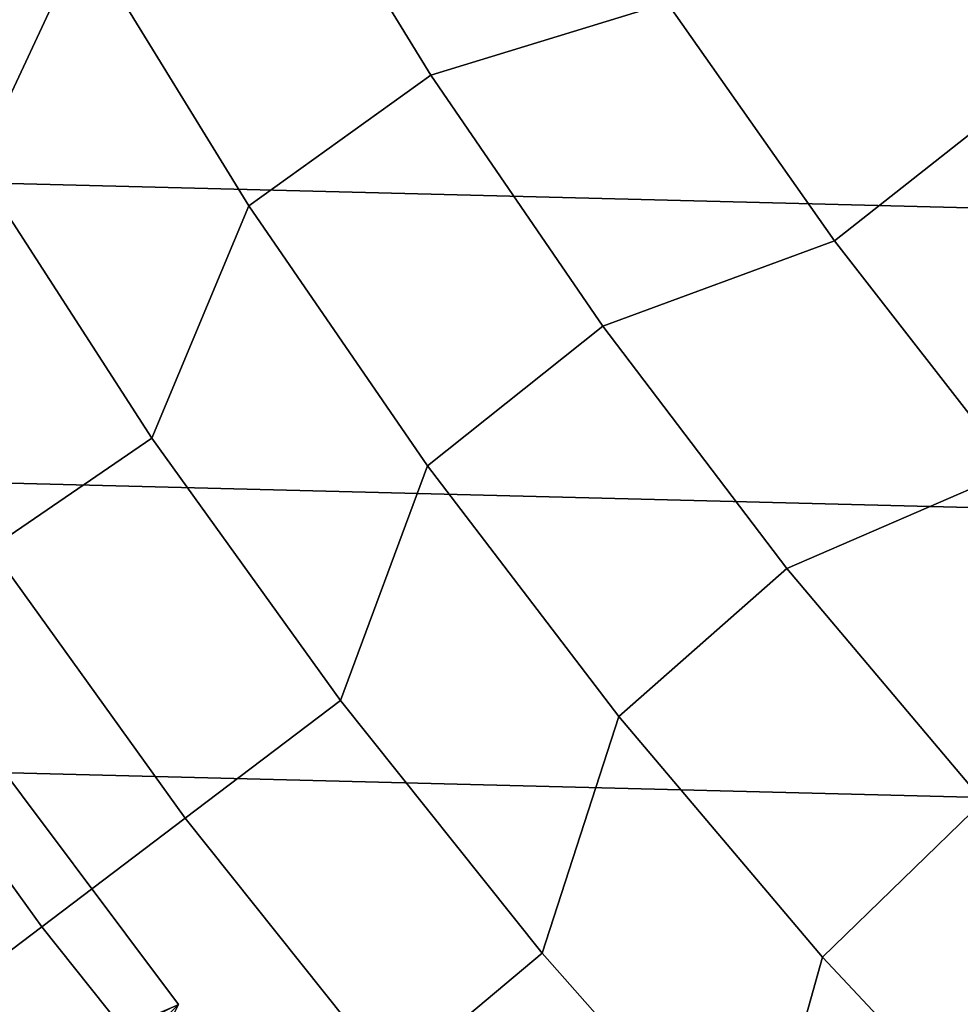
# Model space of a CAD drawing. Header units: metres. Extents: x -248 to 28, y -28 to 28.
# Tile 250 of 256: x -20.87 to -17.29, y -16.04 to -12.29. Entities that reach past the tile are written whole.
import ezdxf

# ---------------------------------------------------------------- set-up
doc = ezdxf.new("R2010")
doc.units = ezdxf.units.M
doc.layers.add('solid_10_061_053_XXX', color=7, linetype='CONTINUOUS')

msp = doc.modelspace()

# ---------------------------------------------------------------- linework, layer by layer
at = {"layer": 'solid_10_061_053_XXX'}
for points in [[(23.170242, -12.860395, -9.8), (-23.791882, -11.670311, -9.8), (-24.352528, -10.450079, -9.8), (23.791927, -11.67022, -9.8)], [(-21.035784, -12.8547, 138.351929), (-20.628422, -11.980732, 139.504547), (-21.20467, -10.928481, 139.504547), (-21.650389, -11.790174, 138.351929)], [(-16.910015, -10.952515, 143.698639), (-17.631235, -11.677813, 142.717407), (-17.023932, -12.546615, 142.717407), (-16.337591, -11.789371, 143.698639)], [(-18.40876, -12.229705, 141.689758), (-18.998137, -11.292429, 141.689758), (-19.912558, -11.518391, 140.617996), (-19.307865, -12.505585, 140.617996)], [(-19.912558, -11.518391, 140.617996), (-20.628422, -11.980732, 139.504547), (-20, -13.002682, 139.504547), (-19.307865, -12.505585, 140.617996)], [(22.489111, -14.017485, -9.8), (-23.170195, -12.860483, -9.8), (-23.791882, -11.670311, -9.8), (23.170242, -12.860395, -9.8)], [(-17.631235, -11.677813, 142.717407), (-18.40876, -12.229705, 141.689758), (-17.773184, -13.136288, 141.689758), (-17.023932, -12.546615, 142.717407)], [(-20.368881, -13.887268, 138.351929), (-20, -13.002682, 139.504547), (-20.628422, -11.980732, 139.504547), (-21.035784, -12.8547, 138.351929)], [(-17.773184, -13.136288, 141.689758), (-18.40876, -12.229705, 141.689758), (-19.307865, -12.505585, 140.617996), (-18.654272, -13.461108, 140.617996)], [(-19.307865, -12.505585, 140.617996), (-20, -13.002682, 139.504547), (-19.320993, -13.991745, 139.504547), (-18.654272, -13.461108, 140.617996)], [(-17.023932, -12.546615, 142.717407), (-17.773184, -13.136288, 141.689758), (-17.093002, -14.009903, 141.689758), (-16.373856, -13.383893, 142.717407)], [(21.750252, -15.138578, -9.8), (-22.489058, -14.01757, -9.8), (-23.170195, -12.860483, -9.8), (22.489111, -14.017485, -9.8)], [(-21.668676, -13.241452, 137.162735), (-20.981709, -14.305087, 137.162735), (-20.368881, -13.887268, 138.351929), (-21.035784, -12.8547, 138.351929)], [(-19.651337, -14.885309, 138.351929), (-19.320993, -13.991745, 139.504547), (-20, -13.002682, 139.504547), (-20.368881, -13.887268, 138.351929)], [(-17.093002, -14.009903, 141.689758), (-17.773184, -13.136288, 141.689758), (-18.654272, -13.461108, 140.617996), (-17.953436, -14.382539, 140.617996)], [(-18.654272, -13.461108, 140.617996), (-19.320993, -13.991745, 139.504547), (-18.593121, -14.94542, 139.504547), (-17.953436, -14.382539, 140.617996)], [(-20.981709, -14.305087, 137.162735), (-20.242577, -15.333157, 137.162735), (-19.651337, -14.885309, 138.351929), (-20.368881, -13.887268, 138.351929)], [(-18.884937, -15.846344, 138.351929), (-18.593121, -14.94542, 139.504547), (-19.320993, -13.991745, 139.504547), (-19.651337, -14.885309, 138.351929)], [(-16.369923, -14.848358, 141.689758), (-17.093002, -14.009903, 141.689758), (-17.953436, -14.382539, 140.617996), (-17.20713, -15.267545, 140.617996)], [(20.955542, -16.220827, -9.8), (-21.750195, -15.138661, -9.8), (-22.489058, -14.01757, -9.8), (21.750252, -15.138578, -9.8)], [(-20.242577, -15.333157, 137.162735), (-20.981709, -14.305087, 137.162735), (-21.547178, -14.690617, 135.939667), (-20.788126, -15.746393, 135.939667)], [(-17.953436, -14.382539, 140.617996), (-18.593121, -14.94542, 139.504547), (-17.818222, -15.861296, 139.504547), (-17.20713, -15.267545, 140.617996)], [(-20.788126, -15.746393, 135.939667), (-21.547178, -14.690617, 135.939667), (-22.064011, -15.042988, 134.685471), (-21.286753, -16.124088, 134.685471)], [(-20.242577, -15.333157, 137.162735), (-19.453119, -16.323105, 137.162735), (-18.884937, -15.846344, 138.351929), (-19.651337, -14.885309, 138.351929)], [(-18.071587, -16.767982, 138.351929), (-17.818222, -15.861296, 139.504547), (-18.593121, -14.94542, 139.504547), (-18.884937, -15.846344, 138.351929)], [(-21.508778, -16.645401, 118.5), (-22.324337, -15.534507, 118.5), (-21.066669, -14.976707, 118.5), (-20.26775, -16.04134, 118.5)], [(-21.066645, -14.976743, 24.5), (-22.074965, -15.372247, 24.5), (-21.268005, -16.470638, 24.5), (-20.267756, -16.041336, 24.5)], [(-20.267448, -16.041729, 25), (-20.870165, -16.653114, 25), (-21.287106, -16.116732, 25), (-21.066574, -14.976843, 25)], [(-20.267448, -16.041729, 118), (-21.066574, -14.976843, 118), (-21.105999, -16.353189, 118), (-20.680302, -16.888315, 118)], [(-21.066669, -14.976707, 118.5), (-21.066574, -14.976843, 118), (-20.267448, -16.041729, 118), (-20.26775, -16.04134, 118.5)], [(-20.267448, -16.041729, 25), (-21.066574, -14.976843, 25), (-21.066645, -14.976743, 24.5), (-20.267756, -16.041336, 24.5)], [(20.10705, -17.261415, -9.8), (-20.955479, -16.220909, -9.8), (-21.750195, -15.138661, -9.8), (20.955542, -16.220827, -9.8)], [(-17.20713, -15.267545, 140.617996), (-17.818222, -15.861296, 139.504547), (-16.998257, -16.737055, 139.504547), (-16.417248, -16.113884, 140.617996)], [(-19.453119, -16.323105, 137.162735), (-20.242577, -15.333157, 137.162735), (-20.788126, -15.746393, 135.939667), (-19.977392, -16.763021, 135.939667)], [(-19.977392, -16.763021, 135.939667), (-20.788126, -15.746393, 135.939667), (-21.286753, -16.124088, 134.685471), (-20.456572, -17.165102, 134.685471)], [(-19.453119, -16.323105, 137.162735), (-18.615297, -17.272472, 137.162735), (-18.071587, -16.767982, 138.351929), (-18.884937, -15.846344, 138.351929)], [(-17.213308, -17.647932, 138.351929), (-16.998257, -16.737055, 139.504547), (-17.818222, -15.861296, 139.504547), (-18.071587, -16.767982, 138.351929)]]:
    msp.add_3dface(points, dxfattribs=at)

doc.saveas('drawing.dxf')
